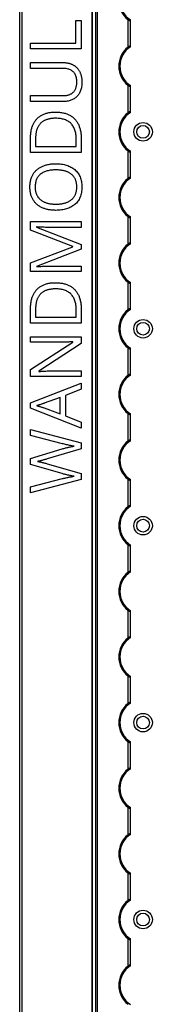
# Model space of a CAD drawing. Header units: millimetres. Extents: x -138 to 5612, y -1401 to 2631.
# Tile 83 of 120: x 4510 to 4567, y 1083 to 1508. Entities that reach past the tile are written whole.
import ezdxf

# ---------------------------------------------------------------- set-up
doc = ezdxf.new("R2010")
doc.units = ezdxf.units.MM

msp = doc.modelspace()

# ---------------------------------------------------------------- linework, layer by layer
at = {"color": 7, "linetype": 'Continuous', "lineweight": 25}
for p, q in [((4509.86, 567.5), (4509.86, 2606.2)), ((4510.76, 2606.2), (4510.76, 567.5)), ((4541.16, 2605.55), (4541.16, 568.05)), ((4541.19, 568.05), (4541.19, 2605.55)), ((4542.72, 568.05), (4542.72, 2605.55)), ((4543.43, 568.05), (4543.43, 2605.55)), ((4534.18, 1497.78), (4534.18, 1507.5)), ((4534.18, 1507.5), (4536.45, 1507.5)), ((4536.45, 1507.5), (4536.45, 1495.23)), ((4556.66, 1496.05), (4556.66, 1507.85)), ((4557.66, 1496.25), (4557.66, 1507.65)), ((4514.58, 1497.78), (4534.18, 1497.78)), ((4514.58, 1495.23), (4514.58, 1497.78)), ((4536.45, 1495.23), (4514.58, 1495.23)), ((4514.58, 1489.36), (4528.73, 1489.36)), ((4514.58, 1486.82), (4514.58, 1489.36)), ((4528.75, 1486.82), (4514.58, 1486.82)), ((4556.66, 1467.75), (4556.66, 1479.55)), ((4557.66, 1467.95), (4557.66, 1479.35)), ((4514.58, 1475.13), (4528.74, 1475.13)), ((4514.58, 1472.57), (4514.58, 1475.13)), ((4528.66, 1472.57), (4514.58, 1472.57)), ((4514.58, 1450.64), (4514.58, 1457.24)), ((4516.75, 1456.86), (4516.75, 1453.19)), ((4534.27, 1453.19), (4534.27, 1456.28)), ((4536.45, 1456.58), (4536.45, 1450.64)), ((4516.75, 1453.19), (4534.27, 1453.19)), ((4536.45, 1450.64), (4514.58, 1450.64)), ((4556.66, 1439.45), (4556.66, 1451.25)), ((4557.66, 1439.65), (4557.66, 1451.05)), ((4556.66, 1411.15), (4556.66, 1422.95)), ((4557.66, 1411.35), (4557.66, 1422.75)), ((4514.58, 1420.83), (4536.45, 1420.83)), ((4514.58, 1417.08), (4514.58, 1420.83)), ((4517.13, 1418.51), (4517.13, 1418.39)), ((4517.13, 1418.39), (4536.45, 1410.94)), ((4536.45, 1418.31), (4522.45, 1418.31)), ((4536.45, 1420.83), (4536.45, 1418.31)), ((4532.77, 1410.04), (4514.58, 1417.08)), ((4514.58, 1403.01), (4532.77, 1409.94)), ((4532.77, 1409.94), (4532.77, 1410.04)), ((4536.45, 1410.94), (4536.45, 1408.86)), ((4536.45, 1408.86), (4517.1, 1401.51)), ((4514.58, 1399.23), (4514.58, 1403.01)), ((4517.1, 1401.51), (4517.1, 1401.39)), ((4522.63, 1401.59), (4536.45, 1401.59)), ((4536.45, 1401.59), (4536.45, 1399.23)), ((4536.45, 1399.23), (4514.58, 1399.23)), ((4556.66, 1382.85), (4556.66, 1394.65)), ((4557.66, 1383.05), (4557.66, 1394.45)), ((4514.58, 1377.08), (4514.58, 1383.68)), ((4516.75, 1383.29), (4516.75, 1379.62)), ((4534.27, 1379.62), (4534.27, 1382.72)), ((4536.45, 1383.02), (4536.45, 1377.08)), ((4536.45, 1377.08), (4514.58, 1377.08)), ((4516.75, 1379.62), (4534.27, 1379.62)), ((4514.58, 1371.19), (4536.45, 1371.19)), ((4514.58, 1368.79), (4514.58, 1371.19)), ((4536.45, 1371.19), (4536.45, 1368.25)), ((4514.58, 1356.99), (4532.89, 1368.88)), ((4527.25, 1368.79), (4514.58, 1368.79)), ((4536.45, 1368.25), (4518.08, 1356.32)), ((4532.89, 1368.88), (4532.89, 1368.99)), ((4556.66, 1354.55), (4556.66, 1366.35)), ((4557.66, 1354.75), (4557.66, 1366.15)), ((4514.58, 1354.07), (4514.58, 1356.99)), ((4518.08, 1356.32), (4518.08, 1356.2)), ((4523.89, 1356.44), (4536.45, 1356.44)), ((4536.45, 1356.44), (4536.45, 1354.07)), ((4536.45, 1354.07), (4514.58, 1354.07)), ((4514.58, 1342.62), (4536.45, 1351.13)), ((4536.45, 1351.13), (4536.45, 1348.49)), ((4536.45, 1348.49), (4529.64, 1345.79)), ((4529.64, 1345.79), (4529.64, 1337.02)), ((4514.58, 1340.33), (4514.58, 1342.62)), ((4527.37, 1345.03), (4520.45, 1342.47)), ((4527.37, 1337.87), (4527.37, 1345.03)), ((4536.45, 1331.76), (4514.58, 1340.33)), ((4520.45, 1340.48), (4527.37, 1337.87)), ((4556.66, 1326.25), (4556.66, 1338.05)), ((4557.66, 1326.45), (4557.66, 1337.85)), ((4529.64, 1337.02), (4536.45, 1334.34)), ((4536.45, 1334.34), (4536.45, 1331.76)), ((4514.58, 1331.23), (4536.45, 1325.37)), ((4514.58, 1328.57), (4514.58, 1331.23)), ((4528.29, 1325.05), (4514.58, 1328.57)), ((4536.45, 1325.37), (4536.45, 1322.81)), ((4514.58, 1318.73), (4528.26, 1322.83)), ((4536.45, 1322.81), (4521.73, 1318.47)), ((4514.58, 1316.1), (4514.58, 1318.73)), ((4528.15, 1312.17), (4514.58, 1316.1)), ((4521.75, 1316.41), (4536.45, 1312.18)), ((4536.45, 1312.18), (4536.45, 1309.62)), ((4514.58, 1306.46), (4528.3, 1309.98)), ((4536.45, 1309.62), (4514.58, 1303.81)), ((4556.66, 1297.95), (4556.66, 1309.75)), ((4557.66, 1298.15), (4557.66, 1309.55)), ((4514.58, 1303.81), (4514.58, 1306.46)), ((4556.66, 1269.65), (4556.66, 1281.45)), ((4557.66, 1269.85), (4557.66, 1281.25)), ((4556.66, 1241.35), (4556.66, 1253.15)), ((4557.66, 1241.55), (4557.66, 1252.95)), ((4556.66, 1213.05), (4556.66, 1224.85)), ((4557.66, 1213.25), (4557.66, 1224.65)), ((4556.66, 1184.75), (4556.66, 1196.55)), ((4557.66, 1184.95), (4557.66, 1196.35)), ((4556.66, 1156.45), (4556.66, 1168.25)), ((4557.66, 1156.65), (4557.66, 1168.05)), ((4556.66, 1128.15), (4556.66, 1139.95)), ((4557.66, 1128.35), (4557.66, 1139.75)), ((4556.66, 1099.85), (4556.66, 1111.65)), ((4557.66, 1100.05), (4557.66, 1111.45))]:
    msp.add_line(p, q, dxfattribs=at)
for centre, radius in [((4563.16, 1459.5), 4), ((4563.16, 1459.5), 2.75), ((4563.16, 1374.6), 4), ((4563.16, 1374.6), 2.75), ((4563.16, 1289.7), 4), ((4563.16, 1289.7), 2.75), ((4563.16, 1204.8), 4), ((4563.16, 1204.8), 2.75), ((4563.16, 1119.9), 4), ((4563.16, 1119.9), 2.75)]:
    msp.add_circle(centre, radius, dxfattribs=at)
for centre, radius, start, end in [((4563.16, 1516.1), 10.5, 128.2466, 231.7534), ((4563.16, 1516.1), 10, 123.367, 236.633), ((4563.16, 1487.8), 10.5, 128.2466, 231.7534), ((4563.16, 1487.8), 10, 123.367, 236.633), ((4563.16, 1459.5), 10.5, 128.2466, 231.7534), ((4563.16, 1459.5), 10, 123.367, 236.633), ((4563.16, 1431.2), 10.5, 128.2466, 231.7534), ((4563.16, 1431.2), 10, 123.367, 236.633), ((4563.16, 1402.9), 10.5, 128.2466, 231.7534), ((4563.16, 1402.9), 10, 123.367, 236.633), ((4563.16, 1374.6), 10.5, 128.2466, 231.7534), ((4563.16, 1374.6), 10, 123.367, 236.633), ((4563.16, 1346.3), 10.5, 128.2466, 231.7534), ((4563.16, 1346.3), 10, 123.367, 236.633), ((4563.16, 1318), 10.5, 128.2466, 231.7534), ((4563.16, 1318), 10, 123.367, 236.633), ((4563.16, 1289.7), 10.5, 128.2466, 231.7534), ((4563.16, 1289.7), 10, 123.367, 236.633), ((4563.16, 1261.4), 10.5, 128.2466, 231.7534), ((4563.16, 1261.4), 10, 123.367, 236.633), ((4563.16, 1233.1), 10.5, 128.2466, 231.7534), ((4563.16, 1233.1), 10, 123.367, 236.633), ((4563.16, 1204.8), 10.5, 128.2466, 231.7534), ((4563.16, 1204.8), 10, 123.367, 236.633), ((4563.16, 1176.5), 10.5, 128.2466, 231.7534), ((4563.16, 1176.5), 10, 123.367, 236.633), ((4563.16, 1148.2), 10.5, 128.2466, 231.7534), ((4563.16, 1148.2), 10, 123.367, 236.633), ((4563.16, 1119.9), 10.5, 128.2466, 231.7534), ((4563.16, 1119.9), 10, 123.367, 236.633), ((4563.16, 1091.6), 10.5, 128.2466, 231.7534), ((4563.16, 1091.6), 10, 123.367, 236.633)]:
    msp.add_arc(centre, radius, start, end, dxfattribs=at)
for points, knots in [([(4556.66, 1507.85), (4556.77, 1507.77), (4556.88, 1507.69), (4557.12, 1507.56), (4557.24, 1507.51), (4557.44, 1507.47), (4557.52, 1507.48), (4557.63, 1507.53), (4557.66, 1507.58), (4557.66, 1507.65)], [0, 0, 0, 0, 0.25, 0.25, 0.5, 0.5, 0.75, 0.75, 1, 1, 1, 1]), ([(4557.66, 1496.25), (4557.66, 1496.29), (4557.65, 1496.31), (4557.62, 1496.36), (4557.6, 1496.38), (4557.53, 1496.42), (4557.44, 1496.43), (4557.24, 1496.39), (4557.12, 1496.34), (4556.89, 1496.21), (4556.77, 1496.13), (4556.66, 1496.05)], [0, 0, 0, 0, 0.125, 0.125, 0.25, 0.25, 0.5, 0.5, 0.75, 0.75, 1, 1, 1, 1]), ([(4528.73, 1489.36), (4528.92, 1489.36), (4529.29, 1489.35), (4529.85, 1489.31), (4530.39, 1489.23), (4530.91, 1489.13), (4531.42, 1489), (4531.91, 1488.83), (4532.39, 1488.64), (4532.85, 1488.43), (4533.29, 1488.18), (4533.71, 1487.9), (4534.11, 1487.59), (4534.47, 1487.25), (4534.82, 1486.88), (4535.14, 1486.48), (4535.43, 1486.05), (4535.71, 1485.59), (4535.95, 1485.11), (4536.16, 1484.59), (4536.34, 1484.04), (4536.49, 1483.46), (4536.6, 1482.85), (4536.68, 1482.22), (4536.73, 1481.55), (4536.73, 1481.1), (4536.74, 1480.86)], [0, 0, 0, 0, 0.043263, 0.085307, 0.126275, 0.166582, 0.206347, 0.245258, 0.283922, 0.322468, 0.360603, 0.398543, 0.4363, 0.47426, 0.512219, 0.550601, 0.590128, 0.630263, 0.671498, 0.713461, 0.756932, 0.801901, 0.848593, 0.896916, 0.947344, 1, 1, 1, 1]), ([(4534.54, 1481.02), (4534.53, 1481.34), (4534.52, 1481.95), (4534.37, 1482.82), (4534.15, 1483.61), (4533.83, 1484.3), (4533.43, 1484.9), (4532.95, 1485.43), (4532.4, 1485.87), (4531.78, 1486.22), (4531.09, 1486.49), (4530.36, 1486.69), (4529.57, 1486.8), (4529.03, 1486.82), (4528.75, 1486.82)], [0, 0, 0, 0, 0.102778, 0.196628, 0.283268, 0.364072, 0.441191, 0.516232, 0.590984, 0.666977, 0.745267, 0.825975, 0.910539, 1, 1, 1, 1]), ([(4536.74, 1480.86), (4536.73, 1480.54), (4536.72, 1479.9), (4536.62, 1478.97), (4536.44, 1478.1), (4536.2, 1477.3), (4535.9, 1476.55), (4535.52, 1475.86), (4535.07, 1475.24), (4534.55, 1474.68), (4533.98, 1474.18), (4533.36, 1473.75), (4532.69, 1473.38), (4531.97, 1473.08), (4531.21, 1472.85), (4530.4, 1472.69), (4529.55, 1472.58), (4528.96, 1472.57), (4528.66, 1472.57)], [0, 0, 0, 0, 0.074981, 0.145616, 0.212407, 0.276161, 0.337151, 0.396523, 0.454792, 0.512599, 0.570262, 0.627474, 0.685175, 0.743724, 0.804151, 0.866508, 0.931777, 1, 1, 1, 1]), ([(4528.74, 1475.13), (4528.96, 1475.13), (4529.4, 1475.14), (4530.04, 1475.21), (4530.64, 1475.33), (4531.2, 1475.49), (4531.72, 1475.7), (4532.2, 1475.95), (4532.64, 1476.25), (4533.03, 1476.6), (4533.39, 1476.99), (4533.7, 1477.43), (4533.96, 1477.92), (4534.17, 1478.45), (4534.33, 1479.03), (4534.45, 1479.65), (4534.53, 1480.32), (4534.53, 1480.78), (4534.54, 1481.02)], [0, 0, 0, 0, 0.071471, 0.139559, 0.203707, 0.264838, 0.324092, 0.381066, 0.437244, 0.492859, 0.548749, 0.605459, 0.663069, 0.723807, 0.786875, 0.85388, 0.924772, 1, 1, 1, 1]), ([(4556.66, 1479.55), (4556.77, 1479.47), (4556.88, 1479.39), (4557.12, 1479.26), (4557.24, 1479.21), (4557.44, 1479.17), (4557.52, 1479.18), (4557.63, 1479.23), (4557.66, 1479.28), (4557.66, 1479.35)], [0, 0, 0, 0, 0.25, 0.25, 0.5, 0.5, 0.75, 0.75, 1, 1, 1, 1]), ([(4514.58, 1457.24), (4514.59, 1457.52), (4514.59, 1458.05), (4514.65, 1458.85), (4514.75, 1459.61), (4514.88, 1460.34), (4515.05, 1461.05), (4515.26, 1461.73), (4515.51, 1462.37), (4515.79, 1462.99), (4516.11, 1463.58), (4516.48, 1464.13), (4516.87, 1464.65), (4517.31, 1465.14), (4517.77, 1465.59), (4518.28, 1466), (4518.83, 1466.38), (4519.41, 1466.73), (4520.02, 1467.03), (4520.67, 1467.3), (4521.36, 1467.53), (4522.09, 1467.7), (4522.84, 1467.85), (4523.63, 1467.95), (4524.46, 1468.01), (4525.02, 1468.02), (4525.31, 1468.03)], [0, 0, 0, 0, 0.047452, 0.093219, 0.137685, 0.180943, 0.222615, 0.263414, 0.303514, 0.342755, 0.381436, 0.419417, 0.457114, 0.494702, 0.532062, 0.56979, 0.60813, 0.647007, 0.686572, 0.727287, 0.768888, 0.811989, 0.856396, 0.902422, 0.950235, 1, 1, 1, 1]), ([(4525.4, 1465.34), (4525.16, 1465.34), (4524.69, 1465.34), (4524, 1465.29), (4523.34, 1465.21), (4522.72, 1465.11), (4522.12, 1464.97), (4521.56, 1464.8), (4521.03, 1464.6), (4520.54, 1464.37), (4520.07, 1464.11), (4519.64, 1463.83), (4519.24, 1463.5), (4518.86, 1463.16), (4518.52, 1462.78), (4518.21, 1462.38), (4517.93, 1461.95), (4517.68, 1461.49), (4517.46, 1461), (4517.27, 1460.49), (4517.11, 1459.95), (4516.98, 1459.38), (4516.88, 1458.78), (4516.8, 1458.16), (4516.76, 1457.52), (4516.76, 1457.08), (4516.75, 1456.86)], [0, 0, 0, 0, 0.0517544, 0.1013886, 0.1489731, 0.1946587, 0.2382799, 0.2803169, 0.3209544, 0.3603969, 0.3984331, 0.4359955, 0.4728103, 0.5092084, 0.5458426, 0.5822617, 0.6192066, 0.6569356, 0.6953999, 0.7346167, 0.7752467, 0.8168568, 0.8602846, 0.9050144, 0.9517585, 1, 1, 1, 1]), ([(4525.31, 1468.03), (4525.61, 1468.02), (4526.2, 1468.01), (4527.07, 1467.95), (4527.9, 1467.84), (4528.69, 1467.7), (4529.44, 1467.51), (4530.16, 1467.28), (4530.84, 1467), (4531.48, 1466.69), (4532.08, 1466.33), (4532.64, 1465.94), (4533.17, 1465.5), (4533.66, 1465.04), (4534.1, 1464.53), (4534.51, 1463.98), (4534.88, 1463.4), (4535.21, 1462.77), (4535.5, 1462.12), (4535.76, 1461.43), (4535.97, 1460.7), (4536.15, 1459.95), (4536.28, 1459.15), (4536.38, 1458.33), (4536.45, 1457.47), (4536.45, 1456.88), (4536.45, 1456.58)], [0, 0, 0, 0, 0.049673, 0.097263, 0.142916, 0.187223, 0.229672, 0.270857, 0.310817, 0.349899, 0.388098, 0.425849, 0.463032, 0.499874, 0.536788, 0.574178, 0.611928, 0.65059, 0.690036, 0.730237, 0.77167, 0.814182, 0.858122, 0.903715, 0.951062, 1, 1, 1, 1]), ([(4534.27, 1456.28), (4534.26, 1456.65), (4534.24, 1457.36), (4534.15, 1458.39), (4533.96, 1459.34), (4533.73, 1460.24), (4533.41, 1461.05), (4533.03, 1461.8), (4532.58, 1462.48), (4532.05, 1463.09), (4531.45, 1463.63), (4530.79, 1464.09), (4530.05, 1464.47), (4529.26, 1464.8), (4528.39, 1465.04), (4527.45, 1465.22), (4526.45, 1465.33), (4525.76, 1465.34), (4525.4, 1465.34)], [0, 0, 0, 0, 0.075438, 0.146302, 0.213058, 0.276296, 0.336215, 0.393828, 0.449452, 0.504416, 0.559098, 0.614565, 0.671236, 0.730131, 0.792063, 0.85732, 0.926392, 1, 1, 1, 1]), ([(4557.66, 1467.95), (4557.66, 1467.99), (4557.65, 1468.01), (4557.62, 1468.06), (4557.6, 1468.08), (4557.53, 1468.12), (4557.44, 1468.13), (4557.24, 1468.09), (4557.12, 1468.04), (4556.89, 1467.91), (4556.77, 1467.83), (4556.66, 1467.75)], [0, 0, 0, 0, 0.125, 0.125, 0.25, 0.25, 0.5, 0.5, 0.75, 0.75, 1, 1, 1, 1]), ([(4556.66, 1451.25), (4556.77, 1451.17), (4556.88, 1451.09), (4557.12, 1450.96), (4557.24, 1450.91), (4557.44, 1450.87), (4557.52, 1450.88), (4557.63, 1450.93), (4557.66, 1450.98), (4557.66, 1451.05)], [0, 0, 0, 0, 0.25, 0.25, 0.5, 0.5, 0.75, 0.75, 1, 1, 1, 1]), ([(4514.3, 1435.78), (4514.3, 1436.05), (4514.31, 1436.57), (4514.38, 1437.33), (4514.48, 1438.07), (4514.64, 1438.77), (4514.83, 1439.44), (4515.07, 1440.08), (4515.35, 1440.69), (4515.67, 1441.26), (4516.04, 1441.8), (4516.44, 1442.3), (4516.87, 1442.78), (4517.35, 1443.22), (4517.86, 1443.62), (4518.4, 1443.99), (4518.97, 1444.33), (4519.59, 1444.63), (4520.23, 1444.9), (4520.9, 1445.13), (4521.6, 1445.34), (4522.33, 1445.49), (4523.08, 1445.62), (4523.87, 1445.71), (4524.68, 1445.76), (4525.23, 1445.77), (4525.51, 1445.77)], [0, 0, 0, 0, 0.046917, 0.091903, 0.135346, 0.177456, 0.218435, 0.258262, 0.297315, 0.335934, 0.374019, 0.411863, 0.449668, 0.487281, 0.525287, 0.56388, 0.602891, 0.642975, 0.683963, 0.725573, 0.768127, 0.811875, 0.856809, 0.902961, 0.950745, 1, 1, 1, 1]), ([(4525.51, 1445.77), (4525.92, 1445.77), (4526.73, 1445.75), (4527.9, 1445.63), (4529.02, 1445.43), (4530.09, 1445.14), (4531.09, 1444.79), (4532.02, 1444.35), (4532.87, 1443.83), (4533.65, 1443.23), (4534.35, 1442.56), (4534.98, 1441.81), (4535.5, 1440.98), (4535.95, 1440.08), (4536.31, 1439.1), (4536.56, 1438.04), (4536.71, 1436.91), (4536.73, 1436.14), (4536.74, 1435.74)], [0, 0, 0, 0, 0.072324, 0.141328, 0.207936, 0.272271, 0.334451, 0.39435, 0.452678, 0.50999, 0.56663, 0.623328, 0.680743, 0.739351, 0.799977, 0.863359, 0.929736, 1, 1, 1, 1]), ([(4525.51, 1443.09), (4525.17, 1443.08), (4524.5, 1443.08), (4523.53, 1442.99), (4522.62, 1442.86), (4521.77, 1442.66), (4520.97, 1442.41), (4520.23, 1442.1), (4519.54, 1441.75), (4518.92, 1441.33), (4518.36, 1440.85), (4517.87, 1440.31), (4517.45, 1439.71), (4517.12, 1439.04), (4516.86, 1438.32), (4516.68, 1437.52), (4516.56, 1436.67), (4516.55, 1436.08), (4516.55, 1435.78)], [0, 0, 0, 0, 0.0777, 0.151281, 0.220996, 0.28723, 0.350295, 0.410743, 0.469251, 0.525953, 0.581281, 0.636041, 0.690696, 0.746786, 0.805075, 0.866244, 0.931016, 1, 1, 1, 1]), ([(4534.54, 1435.74), (4534.53, 1435.94), (4534.53, 1436.35), (4534.47, 1436.94), (4534.39, 1437.51), (4534.27, 1438.05), (4534.11, 1438.56), (4533.92, 1439.04), (4533.7, 1439.49), (4533.44, 1439.91), (4533.15, 1440.31), (4532.83, 1440.67), (4532.48, 1441.01), (4532.1, 1441.33), (4531.69, 1441.61), (4531.26, 1441.88), (4530.79, 1442.11), (4530.3, 1442.32), (4529.78, 1442.49), (4529.24, 1442.66), (4528.67, 1442.79), (4528.09, 1442.9), (4527.48, 1442.98), (4526.84, 1443.05), (4526.18, 1443.08), (4525.74, 1443.09), (4525.51, 1443.09)], [0, 0, 0, 0, 0.04684, 0.091834, 0.13478, 0.176242, 0.216125, 0.255001, 0.292842, 0.330066, 0.366924, 0.403419, 0.440075, 0.476901, 0.514574, 0.55283, 0.591717, 0.63203, 0.673492, 0.715712, 0.75968, 0.80461, 0.851198, 0.898918, 0.948821, 1, 1, 1, 1]), ([(4557.66, 1439.65), (4557.66, 1439.69), (4557.65, 1439.71), (4557.62, 1439.76), (4557.6, 1439.78), (4557.53, 1439.82), (4557.44, 1439.83), (4557.24, 1439.79), (4557.12, 1439.74), (4556.89, 1439.61), (4556.77, 1439.53), (4556.66, 1439.45)], [0, 0, 0, 0, 0.125, 0.125, 0.25, 0.25, 0.5, 0.5, 0.75, 0.75, 1, 1, 1, 1]), ([(4525.48, 1425.66), (4525.21, 1425.66), (4524.67, 1425.67), (4523.87, 1425.72), (4523.1, 1425.8), (4522.35, 1425.92), (4521.63, 1426.08), (4520.94, 1426.27), (4520.27, 1426.5), (4519.62, 1426.75), (4519.01, 1427.05), (4518.43, 1427.38), (4517.89, 1427.75), (4517.38, 1428.15), (4516.9, 1428.59), (4516.47, 1429.07), (4516.06, 1429.58), (4515.69, 1430.12), (4515.36, 1430.71), (4515.08, 1431.33), (4514.83, 1431.98), (4514.64, 1432.67), (4514.48, 1433.4), (4514.38, 1434.16), (4514.31, 1434.96), (4514.3, 1435.5), (4514.3, 1435.78)], [0, 0, 0, 0, 0.047877, 0.094552, 0.139839, 0.183864, 0.226746, 0.268614, 0.309851, 0.350257, 0.389948, 0.428651, 0.466829, 0.50457, 0.542111, 0.579652, 0.617595, 0.655987, 0.694915, 0.734508, 0.775117, 0.817054, 0.860189, 0.904866, 0.9516, 1, 1, 1, 1]), ([(4516.55, 1435.78), (4516.55, 1435.57), (4516.56, 1435.17), (4516.6, 1434.57), (4516.69, 1434), (4516.81, 1433.46), (4516.96, 1432.95), (4517.15, 1432.47), (4517.37, 1432.01), (4517.63, 1431.58), (4517.91, 1431.18), (4518.23, 1430.81), (4518.57, 1430.46), (4518.95, 1430.15), (4519.35, 1429.85), (4519.78, 1429.58), (4520.24, 1429.34), (4520.72, 1429.13), (4521.24, 1428.94), (4521.78, 1428.78), (4522.34, 1428.64), (4522.93, 1428.53), (4523.54, 1428.44), (4524.17, 1428.38), (4524.83, 1428.35), (4525.28, 1428.34), (4525.51, 1428.34)], [0, 0, 0, 0, 0.046797, 0.09172, 0.134626, 0.176375, 0.21654, 0.255258, 0.293513, 0.330817, 0.367717, 0.404466, 0.441323, 0.478072, 0.515561, 0.553386, 0.592244, 0.632344, 0.673565, 0.715842, 0.759522, 0.80441, 0.850671, 0.898679, 0.948535, 1, 1, 1, 1]), ([(4536.74, 1435.74), (4536.73, 1435.33), (4536.71, 1434.53), (4536.56, 1433.37), (4536.31, 1432.3), (4535.95, 1431.3), (4535.51, 1430.39), (4534.97, 1429.56), (4534.35, 1428.8), (4533.64, 1428.13), (4532.86, 1427.55), (4532, 1427.04), (4531.07, 1426.61), (4530.06, 1426.26), (4529, 1425.99), (4527.87, 1425.8), (4526.7, 1425.68), (4525.89, 1425.66), (4525.48, 1425.66)], [0, 0, 0, 0, 0.071666, 0.139197, 0.203219, 0.264466, 0.323199, 0.38064, 0.437009, 0.493331, 0.550205, 0.608153, 0.667719, 0.729367, 0.793384, 0.859516, 0.928353, 1, 1, 1, 1]), ([(4525.51, 1428.34), (4525.74, 1428.34), (4526.18, 1428.35), (4526.84, 1428.38), (4527.48, 1428.44), (4528.09, 1428.53), (4528.68, 1428.64), (4529.24, 1428.78), (4529.78, 1428.94), (4530.3, 1429.12), (4530.79, 1429.34), (4531.26, 1429.57), (4531.69, 1429.84), (4532.1, 1430.13), (4532.48, 1430.45), (4532.83, 1430.79), (4533.15, 1431.16), (4533.44, 1431.56), (4533.7, 1431.99), (4533.92, 1432.44), (4534.11, 1432.92), (4534.27, 1433.43), (4534.39, 1433.97), (4534.47, 1434.54), (4534.53, 1435.13), (4534.53, 1435.53), (4534.54, 1435.74)], [0, 0, 0, 0, 0.0511009, 0.100928, 0.1485757, 0.1951394, 0.2400015, 0.2839801, 0.3261359, 0.3676466, 0.4080299, 0.4470081, 0.4853794, 0.5231886, 0.5601719, 0.5967718, 0.6337158, 0.6705177, 0.7079714, 0.7460524, 0.7848701, 0.8246918, 0.8660908, 0.9089718, 0.9535647, 1, 1, 1, 1]), ([(4556.66, 1422.95), (4556.77, 1422.87), (4556.88, 1422.79), (4557.12, 1422.66), (4557.24, 1422.61), (4557.44, 1422.57), (4557.52, 1422.58), (4557.63, 1422.63), (4557.66, 1422.68), (4557.66, 1422.75)], [0, 0, 0, 0, 0.25, 0.25, 0.5, 0.5, 0.75, 0.75, 1, 1, 1, 1]), ([(4522.45, 1418.31), (4522.13, 1418.32), (4521.48, 1418.32), (4520.51, 1418.33), (4519.56, 1418.37), (4518.67, 1418.41), (4517.87, 1418.46), (4517.36, 1418.49), (4517.13, 1418.51)], [0, 0, 0, 0, 0.18235, 0.366387, 0.545523, 0.71471, 0.868184, 1, 1, 1, 1]), ([(4557.66, 1411.35), (4557.66, 1411.39), (4557.65, 1411.41), (4557.62, 1411.46), (4557.6, 1411.48), (4557.53, 1411.52), (4557.44, 1411.53), (4557.24, 1411.49), (4557.12, 1411.44), (4556.89, 1411.31), (4556.77, 1411.23), (4556.66, 1411.15)], [0, 0, 0, 0, 0.125, 0.125, 0.25, 0.25, 0.5, 0.5, 0.75, 0.75, 1, 1, 1, 1]), ([(4517.1, 1401.39), (4517.32, 1401.41), (4517.82, 1401.45), (4518.63, 1401.5), (4519.54, 1401.54), (4520.53, 1401.57), (4521.57, 1401.59), (4522.27, 1401.59), (4522.63, 1401.59)], [0, 0, 0, 0, 0.123014, 0.270684, 0.437474, 0.617814, 0.807723, 1, 1, 1, 1]), ([(4514.58, 1383.68), (4514.59, 1383.95), (4514.59, 1384.49), (4514.65, 1385.28), (4514.75, 1386.05), (4514.88, 1386.78), (4515.05, 1387.49), (4515.26, 1388.16), (4515.51, 1388.81), (4515.79, 1389.43), (4516.11, 1390.02), (4516.48, 1390.57), (4516.87, 1391.09), (4517.31, 1391.57), (4517.77, 1392.03), (4518.28, 1392.44), (4518.83, 1392.81), (4519.41, 1393.16), (4520.02, 1393.47), (4520.67, 1393.74), (4521.36, 1393.97), (4522.09, 1394.14), (4522.84, 1394.29), (4523.63, 1394.39), (4524.46, 1394.45), (4525.02, 1394.46), (4525.31, 1394.46)], [0, 0, 0, 0, 0.047452, 0.093219, 0.137685, 0.180943, 0.222615, 0.263414, 0.303514, 0.342755, 0.381436, 0.419417, 0.457114, 0.494702, 0.532062, 0.56979, 0.60813, 0.647007, 0.686572, 0.727287, 0.768888, 0.811989, 0.856396, 0.902422, 0.950235, 1, 1, 1, 1]), ([(4525.31, 1394.46), (4525.61, 1394.46), (4526.2, 1394.45), (4527.07, 1394.39), (4527.9, 1394.28), (4528.69, 1394.14), (4529.44, 1393.94), (4530.16, 1393.72), (4530.84, 1393.44), (4531.48, 1393.13), (4532.08, 1392.77), (4532.64, 1392.37), (4533.17, 1391.94), (4533.66, 1391.47), (4534.1, 1390.96), (4534.51, 1390.42), (4534.88, 1389.83), (4535.21, 1389.21), (4535.5, 1388.56), (4535.76, 1387.86), (4535.97, 1387.14), (4536.15, 1386.38), (4536.28, 1385.59), (4536.38, 1384.77), (4536.45, 1383.91), (4536.45, 1383.32), (4536.45, 1383.02)], [0, 0, 0, 0, 0.049673, 0.097263, 0.142916, 0.187223, 0.229672, 0.270857, 0.310817, 0.349899, 0.388098, 0.425849, 0.463032, 0.499874, 0.536788, 0.574178, 0.611928, 0.65059, 0.690036, 0.730237, 0.77167, 0.814182, 0.858122, 0.903715, 0.951062, 1, 1, 1, 1]), ([(4556.66, 1394.65), (4556.77, 1394.57), (4556.88, 1394.49), (4557.12, 1394.36), (4557.24, 1394.31), (4557.44, 1394.27), (4557.52, 1394.28), (4557.63, 1394.33), (4557.66, 1394.38), (4557.66, 1394.45)], [0, 0, 0, 0, 0.25, 0.25, 0.5, 0.5, 0.75, 0.75, 1, 1, 1, 1]), ([(4525.4, 1391.78), (4525.16, 1391.78), (4524.69, 1391.78), (4524, 1391.73), (4523.34, 1391.65), (4522.72, 1391.55), (4522.12, 1391.41), (4521.56, 1391.24), (4521.03, 1391.04), (4520.54, 1390.81), (4520.07, 1390.55), (4519.64, 1390.27), (4519.24, 1389.94), (4518.86, 1389.6), (4518.52, 1389.22), (4518.21, 1388.82), (4517.93, 1388.39), (4517.68, 1387.93), (4517.46, 1387.44), (4517.27, 1386.92), (4517.11, 1386.38), (4516.98, 1385.82), (4516.88, 1385.22), (4516.8, 1384.6), (4516.76, 1383.96), (4516.76, 1383.52), (4516.75, 1383.29)], [0, 0, 0, 0, 0.0517544, 0.1013886, 0.1489731, 0.1946587, 0.2382799, 0.2803169, 0.3209544, 0.3603969, 0.3984331, 0.4359955, 0.4728103, 0.5092084, 0.5458426, 0.5822617, 0.6192066, 0.6569356, 0.6953999, 0.7346167, 0.7752467, 0.8168568, 0.8602846, 0.9050144, 0.9517585, 1, 1, 1, 1]), ([(4534.27, 1382.72), (4534.26, 1383.09), (4534.24, 1383.8), (4534.15, 1384.82), (4533.96, 1385.78), (4533.73, 1386.67), (4533.41, 1387.49), (4533.03, 1388.24), (4532.58, 1388.92), (4532.05, 1389.53), (4531.45, 1390.06), (4530.79, 1390.53), (4530.05, 1390.91), (4529.26, 1391.23), (4528.39, 1391.48), (4527.45, 1391.66), (4526.45, 1391.76), (4525.76, 1391.78), (4525.4, 1391.78)], [0, 0, 0, 0, 0.075438, 0.146302, 0.213058, 0.276296, 0.336215, 0.393828, 0.449452, 0.504416, 0.559098, 0.614565, 0.671236, 0.730131, 0.792063, 0.85732, 0.926392, 1, 1, 1, 1]), ([(4557.66, 1383.05), (4557.66, 1383.09), (4557.65, 1383.11), (4557.62, 1383.16), (4557.6, 1383.18), (4557.53, 1383.22), (4557.44, 1383.23), (4557.24, 1383.19), (4557.12, 1383.14), (4556.89, 1383.01), (4556.77, 1382.93), (4556.66, 1382.85)], [0, 0, 0, 0, 0.125, 0.125, 0.25, 0.25, 0.5, 0.5, 0.75, 0.75, 1, 1, 1, 1]), ([(4532.89, 1368.99), (4532.8, 1368.98), (4532.59, 1368.97), (4532.24, 1368.95), (4531.84, 1368.94), (4531.22, 1368.9), (4530.38, 1368.87), (4529.33, 1368.83), (4528.28, 1368.8), (4527.59, 1368.8), (4527.25, 1368.79)], [0, 0, 0, 0, 0.051201, 0.1126068, 0.1834365, 0.2645126, 0.4415869, 0.6327695, 0.8230934, 1, 1, 1, 1]), ([(4556.66, 1366.35), (4556.77, 1366.27), (4556.88, 1366.19), (4557.12, 1366.06), (4557.24, 1366.01), (4557.44, 1365.97), (4557.52, 1365.98), (4557.63, 1366.03), (4557.66, 1366.08), (4557.66, 1366.15)], [0, 0, 0, 0, 0.25, 0.25, 0.5, 0.5, 0.75, 0.75, 1, 1, 1, 1]), ([(4518.08, 1356.2), (4518.35, 1356.21), (4518.9, 1356.25), (4519.78, 1356.3), (4520.74, 1356.36), (4521.75, 1356.4), (4522.81, 1356.43), (4523.53, 1356.43), (4523.89, 1356.44)], [0, 0, 0, 0, 0.134677, 0.286934, 0.453721, 0.630275, 0.813646, 1, 1, 1, 1]), ([(4557.66, 1354.75), (4557.66, 1354.79), (4557.65, 1354.81), (4557.62, 1354.86), (4557.6, 1354.88), (4557.53, 1354.92), (4557.44, 1354.93), (4557.24, 1354.89), (4557.12, 1354.84), (4556.89, 1354.71), (4556.77, 1354.63), (4556.66, 1354.55)], [0, 0, 0, 0, 0.125, 0.125, 0.25, 0.25, 0.5, 0.5, 0.75, 0.75, 1, 1, 1, 1]), ([(4520.45, 1342.47), (4520.4, 1342.45), (4520.28, 1342.41), (4520.08, 1342.35), (4519.84, 1342.26), (4519.45, 1342.14), (4518.93, 1341.97), (4518.4, 1341.8), (4517.98, 1341.67), (4517.7, 1341.57), (4517.45, 1341.5), (4517.29, 1341.45), (4517.22, 1341.42)], [0, 0, 0, 0, 0.048345, 0.109923, 0.185955, 0.275209, 0.469, 0.670653, 0.767775, 0.854545, 0.932648, 1, 1, 1, 1]), ([(4517.22, 1341.42), (4517.43, 1341.37), (4517.84, 1341.27), (4518.44, 1341.1), (4519.02, 1340.94), (4519.55, 1340.77), (4520.02, 1340.62), (4520.32, 1340.52), (4520.45, 1340.48)], [0, 0, 0, 0, 0.188916, 0.376296, 0.557333, 0.724487, 0.873715, 1, 1, 1, 1]), ([(4556.66, 1338.05), (4556.77, 1337.97), (4556.88, 1337.89), (4557.12, 1337.76), (4557.24, 1337.71), (4557.44, 1337.67), (4557.52, 1337.68), (4557.63, 1337.73), (4557.66, 1337.78), (4557.66, 1337.85)], [0, 0, 0, 0, 0.25, 0.25, 0.5, 0.5, 0.75, 0.75, 1, 1, 1, 1]), ([(4533.34, 1324), (4533.09, 1324.04), (4532.58, 1324.11), (4531.79, 1324.25), (4530.96, 1324.42), (4530.1, 1324.6), (4529.2, 1324.82), (4528.6, 1324.97), (4528.29, 1325.05)], [0, 0, 0, 0, 0.146925, 0.302177, 0.465132, 0.636532, 0.814938, 1, 1, 1, 1]), ([(4557.66, 1326.45), (4557.66, 1326.49), (4557.65, 1326.51), (4557.62, 1326.56), (4557.6, 1326.58), (4557.53, 1326.62), (4557.44, 1326.63), (4557.24, 1326.59), (4557.12, 1326.54), (4556.89, 1326.41), (4556.77, 1326.33), (4556.66, 1326.25)], [0, 0, 0, 0, 0.125, 0.125, 0.25, 0.25, 0.5, 0.5, 0.75, 0.75, 1, 1, 1, 1]), ([(4528.26, 1322.83), (4528.49, 1322.9), (4528.95, 1323.03), (4529.64, 1323.22), (4530.32, 1323.39), (4530.98, 1323.54), (4531.61, 1323.67), (4532.22, 1323.79), (4532.79, 1323.91), (4533.16, 1323.97), (4533.34, 1324)], [0, 0, 0, 0, 0.138815, 0.276129, 0.41033, 0.540228, 0.665248, 0.783098, 0.894781, 1, 1, 1, 1]), ([(4521.73, 1318.47), (4521.52, 1318.41), (4521.1, 1318.28), (4520.47, 1318.11), (4519.86, 1317.94), (4519.27, 1317.79), (4518.74, 1317.65), (4518.27, 1317.54), (4517.89, 1317.46), (4517.67, 1317.41), (4517.57, 1317.39)], [0, 0, 0, 0, 0.152929, 0.306279, 0.456093, 0.598123, 0.728121, 0.8416, 0.933351, 1, 1, 1, 1]), ([(4517.57, 1317.39), (4517.67, 1317.38), (4517.89, 1317.35), (4518.26, 1317.27), (4518.72, 1317.18), (4519.25, 1317.07), (4519.84, 1316.93), (4520.45, 1316.77), (4521.1, 1316.6), (4521.53, 1316.47), (4521.75, 1316.41)], [0, 0, 0, 0, 0.065837, 0.155317, 0.267108, 0.394133, 0.534406, 0.685214, 0.841551, 1, 1, 1, 1]), ([(4533.34, 1311.03), (4533.14, 1311.06), (4532.74, 1311.12), (4532.12, 1311.22), (4531.48, 1311.35), (4530.82, 1311.48), (4530.16, 1311.63), (4529.49, 1311.8), (4528.82, 1311.98), (4528.37, 1312.1), (4528.15, 1312.17)], [0, 0, 0, 0, 0.113008, 0.232308, 0.354669, 0.480795, 0.608271, 0.737947, 0.868241, 1, 1, 1, 1]), ([(4528.3, 1309.98), (4528.53, 1310.04), (4528.98, 1310.15), (4529.65, 1310.31), (4530.3, 1310.46), (4530.94, 1310.6), (4531.56, 1310.73), (4532.17, 1310.83), (4532.76, 1310.93), (4533.15, 1311), (4533.34, 1311.03)], [0, 0, 0, 0, 0.136857, 0.270586, 0.401407, 0.527461, 0.650457, 0.770277, 0.886555, 1, 1, 1, 1]), ([(4556.66, 1309.75), (4556.77, 1309.67), (4556.88, 1309.59), (4557.12, 1309.46), (4557.24, 1309.41), (4557.44, 1309.37), (4557.52, 1309.38), (4557.63, 1309.43), (4557.66, 1309.48), (4557.66, 1309.55)], [0, 0, 0, 0, 0.25, 0.25, 0.5, 0.5, 0.75, 0.75, 1, 1, 1, 1]), ([(4557.66, 1298.15), (4557.66, 1298.19), (4557.65, 1298.21), (4557.62, 1298.26), (4557.6, 1298.28), (4557.53, 1298.32), (4557.44, 1298.33), (4557.24, 1298.29), (4557.12, 1298.24), (4556.89, 1298.11), (4556.77, 1298.03), (4556.66, 1297.95)], [0, 0, 0, 0, 0.125, 0.125, 0.25, 0.25, 0.5, 0.5, 0.75, 0.75, 1, 1, 1, 1]), ([(4556.66, 1281.45), (4556.77, 1281.37), (4556.88, 1281.29), (4557.12, 1281.16), (4557.24, 1281.11), (4557.44, 1281.07), (4557.52, 1281.08), (4557.63, 1281.13), (4557.66, 1281.18), (4557.66, 1281.25)], [0, 0, 0, 0, 0.25, 0.25, 0.5, 0.5, 0.75, 0.75, 1, 1, 1, 1]), ([(4557.66, 1269.85), (4557.66, 1269.89), (4557.65, 1269.91), (4557.62, 1269.96), (4557.6, 1269.98), (4557.53, 1270.02), (4557.44, 1270.03), (4557.24, 1269.99), (4557.12, 1269.94), (4556.89, 1269.81), (4556.77, 1269.73), (4556.66, 1269.65)], [0, 0, 0, 0, 0.125, 0.125, 0.25, 0.25, 0.5, 0.5, 0.75, 0.75, 1, 1, 1, 1]), ([(4556.66, 1253.15), (4556.77, 1253.07), (4556.88, 1252.99), (4557.12, 1252.86), (4557.24, 1252.81), (4557.44, 1252.77), (4557.52, 1252.78), (4557.63, 1252.83), (4557.66, 1252.88), (4557.66, 1252.95)], [0, 0, 0, 0, 0.25, 0.25, 0.5, 0.5, 0.75, 0.75, 1, 1, 1, 1]), ([(4557.66, 1241.55), (4557.66, 1241.59), (4557.65, 1241.61), (4557.62, 1241.66), (4557.6, 1241.68), (4557.53, 1241.72), (4557.44, 1241.73), (4557.24, 1241.69), (4557.12, 1241.64), (4556.89, 1241.51), (4556.77, 1241.43), (4556.66, 1241.35)], [0, 0, 0, 0, 0.125, 0.125, 0.25, 0.25, 0.5, 0.5, 0.75, 0.75, 1, 1, 1, 1]), ([(4556.66, 1224.85), (4556.77, 1224.77), (4556.88, 1224.69), (4557.12, 1224.56), (4557.24, 1224.51), (4557.44, 1224.47), (4557.52, 1224.48), (4557.63, 1224.53), (4557.66, 1224.58), (4557.66, 1224.65)], [0, 0, 0, 0, 0.25, 0.25, 0.5, 0.5, 0.75, 0.75, 1, 1, 1, 1]), ([(4557.66, 1213.25), (4557.66, 1213.29), (4557.65, 1213.31), (4557.62, 1213.36), (4557.6, 1213.38), (4557.53, 1213.42), (4557.44, 1213.43), (4557.24, 1213.39), (4557.12, 1213.34), (4556.89, 1213.21), (4556.77, 1213.13), (4556.66, 1213.05)], [0, 0, 0, 0, 0.125, 0.125, 0.25, 0.25, 0.5, 0.5, 0.75, 0.75, 1, 1, 1, 1]), ([(4556.66, 1196.55), (4556.77, 1196.47), (4556.88, 1196.39), (4557.12, 1196.26), (4557.24, 1196.21), (4557.44, 1196.17), (4557.52, 1196.18), (4557.63, 1196.23), (4557.66, 1196.28), (4557.66, 1196.35)], [0, 0, 0, 0, 0.25, 0.25, 0.5, 0.5, 0.75, 0.75, 1, 1, 1, 1]), ([(4557.66, 1184.95), (4557.66, 1184.99), (4557.65, 1185.01), (4557.62, 1185.06), (4557.6, 1185.08), (4557.53, 1185.12), (4557.44, 1185.13), (4557.24, 1185.09), (4557.12, 1185.04), (4556.89, 1184.91), (4556.77, 1184.83), (4556.66, 1184.75)], [0, 0, 0, 0, 0.125, 0.125, 0.25, 0.25, 0.5, 0.5, 0.75, 0.75, 1, 1, 1, 1]), ([(4556.66, 1168.25), (4556.77, 1168.17), (4556.88, 1168.09), (4557.12, 1167.96), (4557.24, 1167.91), (4557.44, 1167.87), (4557.52, 1167.88), (4557.63, 1167.93), (4557.66, 1167.98), (4557.66, 1168.05)], [0, 0, 0, 0, 0.25, 0.25, 0.5, 0.5, 0.75, 0.75, 1, 1, 1, 1]), ([(4557.66, 1156.65), (4557.66, 1156.69), (4557.65, 1156.71), (4557.62, 1156.76), (4557.6, 1156.78), (4557.53, 1156.82), (4557.44, 1156.83), (4557.24, 1156.79), (4557.12, 1156.74), (4556.89, 1156.61), (4556.77, 1156.53), (4556.66, 1156.45)], [0, 0, 0, 0, 0.125, 0.125, 0.25, 0.25, 0.5, 0.5, 0.75, 0.75, 1, 1, 1, 1]), ([(4556.66, 1139.95), (4556.77, 1139.87), (4556.88, 1139.79), (4557.12, 1139.66), (4557.24, 1139.61), (4557.44, 1139.57), (4557.52, 1139.58), (4557.63, 1139.63), (4557.66, 1139.68), (4557.66, 1139.75)], [0, 0, 0, 0, 0.25, 0.25, 0.5, 0.5, 0.75, 0.75, 1, 1, 1, 1]), ([(4557.66, 1128.35), (4557.66, 1128.39), (4557.65, 1128.41), (4557.62, 1128.46), (4557.6, 1128.48), (4557.53, 1128.52), (4557.44, 1128.53), (4557.24, 1128.49), (4557.12, 1128.44), (4556.89, 1128.31), (4556.77, 1128.23), (4556.66, 1128.15)], [0, 0, 0, 0, 0.125, 0.125, 0.25, 0.25, 0.5, 0.5, 0.75, 0.75, 1, 1, 1, 1]), ([(4556.66, 1111.65), (4556.77, 1111.57), (4556.88, 1111.49), (4557.12, 1111.36), (4557.24, 1111.31), (4557.44, 1111.27), (4557.52, 1111.28), (4557.63, 1111.33), (4557.66, 1111.38), (4557.66, 1111.45)], [0, 0, 0, 0, 0.25, 0.25, 0.5, 0.5, 0.75, 0.75, 1, 1, 1, 1]), ([(4557.66, 1100.05), (4557.66, 1100.09), (4557.65, 1100.11), (4557.62, 1100.16), (4557.6, 1100.18), (4557.53, 1100.22), (4557.44, 1100.23), (4557.24, 1100.19), (4557.12, 1100.14), (4556.89, 1100.01), (4556.77, 1099.93), (4556.66, 1099.85)], [0, 0, 0, 0, 0.125, 0.125, 0.25, 0.25, 0.5, 0.5, 0.75, 0.75, 1, 1, 1, 1])]:
    msp.add_open_spline(points, degree=3, knots=knots, dxfattribs=at)
for points in [[(4557.66, 1507.65), (4557.66, 1507.68), (4557.66, 1507.71), (4557.66, 1507.75)], [(4557.66, 1496.15), (4557.66, 1496.19), (4557.66, 1496.22), (4557.66, 1496.25)], [(4557.66, 1479.35), (4557.66, 1479.38), (4557.66, 1479.41), (4557.66, 1479.45)], [(4557.66, 1467.85), (4557.66, 1467.89), (4557.66, 1467.92), (4557.66, 1467.95)], [(4557.66, 1451.05), (4557.66, 1451.08), (4557.66, 1451.11), (4557.66, 1451.15)], [(4557.66, 1439.55), (4557.66, 1439.59), (4557.66, 1439.62), (4557.66, 1439.65)], [(4557.66, 1422.75), (4557.66, 1422.78), (4557.66, 1422.81), (4557.66, 1422.85)], [(4557.66, 1411.25), (4557.66, 1411.29), (4557.66, 1411.32), (4557.66, 1411.35)], [(4557.66, 1394.45), (4557.66, 1394.48), (4557.66, 1394.51), (4557.66, 1394.55)], [(4557.66, 1382.95), (4557.66, 1382.99), (4557.66, 1383.02), (4557.66, 1383.05)], [(4557.66, 1366.15), (4557.66, 1366.18), (4557.66, 1366.21), (4557.66, 1366.25)], [(4557.66, 1354.65), (4557.66, 1354.69), (4557.66, 1354.72), (4557.66, 1354.75)], [(4557.66, 1337.85), (4557.66, 1337.88), (4557.66, 1337.91), (4557.66, 1337.95)], [(4557.66, 1326.35), (4557.66, 1326.39), (4557.66, 1326.42), (4557.66, 1326.45)], [(4557.66, 1309.55), (4557.66, 1309.58), (4557.66, 1309.61), (4557.66, 1309.65)], [(4557.66, 1298.05), (4557.66, 1298.09), (4557.66, 1298.12), (4557.66, 1298.15)], [(4557.66, 1281.25), (4557.66, 1281.28), (4557.66, 1281.31), (4557.66, 1281.35)], [(4557.66, 1269.75), (4557.66, 1269.79), (4557.66, 1269.82), (4557.66, 1269.85)], [(4557.66, 1252.95), (4557.66, 1252.98), (4557.66, 1253.01), (4557.66, 1253.05)], [(4557.66, 1241.45), (4557.66, 1241.49), (4557.66, 1241.52), (4557.66, 1241.55)], [(4557.66, 1224.65), (4557.66, 1224.68), (4557.66, 1224.71), (4557.66, 1224.75)], [(4557.66, 1213.15), (4557.66, 1213.19), (4557.66, 1213.22), (4557.66, 1213.25)], [(4557.66, 1196.35), (4557.66, 1196.38), (4557.66, 1196.41), (4557.66, 1196.45)], [(4557.66, 1184.85), (4557.66, 1184.89), (4557.66, 1184.92), (4557.66, 1184.95)], [(4557.66, 1168.05), (4557.66, 1168.08), (4557.66, 1168.11), (4557.66, 1168.15)], [(4557.66, 1156.55), (4557.66, 1156.59), (4557.66, 1156.62), (4557.66, 1156.65)], [(4557.66, 1139.75), (4557.66, 1139.78), (4557.66, 1139.81), (4557.66, 1139.85)], [(4557.66, 1128.25), (4557.66, 1128.29), (4557.66, 1128.32), (4557.66, 1128.35)], [(4557.66, 1111.45), (4557.66, 1111.48), (4557.66, 1111.51), (4557.66, 1111.55)], [(4557.66, 1099.95), (4557.66, 1099.99), (4557.66, 1100.02), (4557.66, 1100.05)]]:
    msp.add_open_spline(points, degree=3, dxfattribs=at)

doc.saveas('drawing.dxf')
